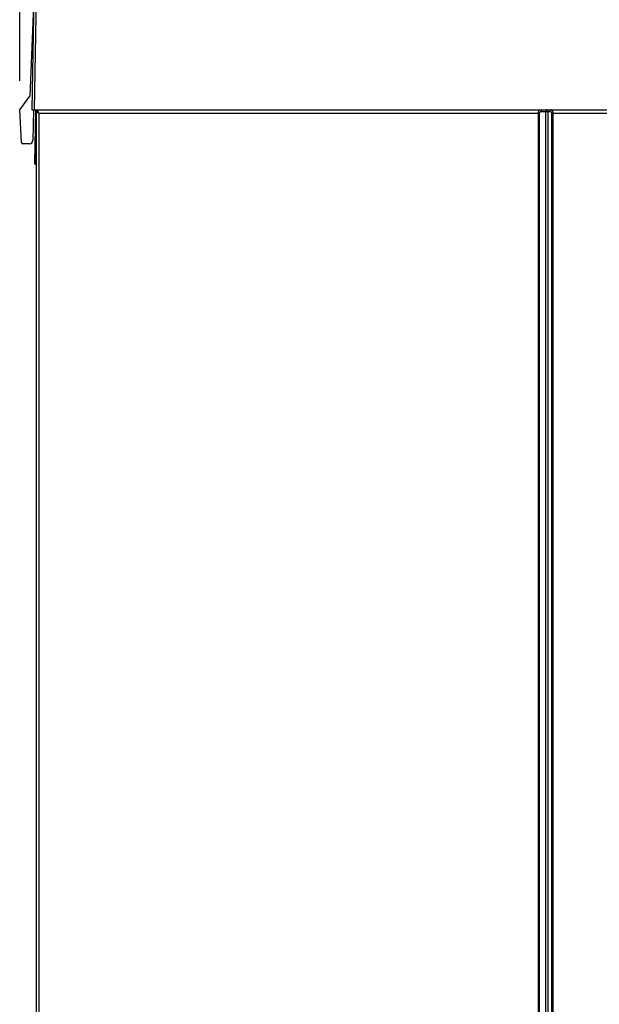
# Model space of a CAD drawing. Extents: x 0 to 420, y 0 to 297.
# Tile 6 of 49: x 53 to 70, y 178 to 207. Entities that reach past the tile are written whole.
import ezdxf

# ---------------------------------------------------------------- set-up
doc = ezdxf.new("R2010")
doc.units = 0
doc.header["$LTSCALE"] = 23.1
doc.layers.get('0').update_dxf_attribs({"linetype": 'CONTINUOUS'})
doc.layers.add('ROUNDS', color=7, linetype='CONTINUOUS')
doc.styles.get("Standard").update_dxf_attribs({"font": 'txt', "width": 0.8})
doc.dimstyles.get("Standard").update_dxf_attribs({"dimtxt": 2.5, "dimasz": 2.5, "dimexe": 1.25, "dimexo": 0.625, "dimtad": 1, "dimcen": 2.5, "dimazin": 3, "dimtfac": 1, "dimtmove": 0, "dimatfit": 3})

# ---------------------------------------------------------------- blocks, each defined once
blk = doc.blocks.new('_FILLED')
at = {"color": 0, "linetype": 'BYBLOCK'}
blk.add_solid([(0, 0), (-1, 0.1429), (-1, -0.1429)], dxfattribs=at)
blk = doc.blocks.new('*D12')
at = {"color": 2, "linetype": 'CONTINUOUS'}
for p, q in [((53.026, 204.909), (53.026, 217.963)), ((86.99, 205.435), (86.99, 217.963)), ((53.026, 216.963), (70.008, 216.963)), ((86.99, 216.963), (70.008, 216.963))]:
    blk.add_line(p, q, dxfattribs=at)
at = {"color": 2, "linetype": 'CONTINUOUS', "xscale": 3.5, "yscale": 3.5, "zscale": 3.5, "rotation": 180}
blk.add_blockref('_FILLED', (53.026, 216.963), dxfattribs=at)
at = {"color": 2, "linetype": 'CONTINUOUS', "xscale": 3.5, "yscale": 3.5, "zscale": 3.5}
blk.add_blockref('_FILLED', (86.99, 216.963), dxfattribs=at)
at = {"color": 5, "linetype": 'CONTINUOUS', "width": 0.8}
blk.add_text('170', height=3.5, dxfattribs=at).set_placement((65.808, 217.838))

msp = doc.modelspace()

# ---------------------------------------------------------------- linework, layer by layer
at = {"color": 7, "linetype": 'CONTINUOUS'}
for p, q in [((53.506, 210.968), (53.386, 204.067)), ((53.464, 204.067), (53.535, 208.129)), ((53.446, 207.518), (53.324, 204.467)), ((53.026, 204.067), (53.324, 204.467)), ((53.076, 203.104), (53.026, 204.067)), ((53.386, 204.067), (71.388, 204.067)), ((53.426, 204.067), (53.41, 203.165)), ((53.486, 204.067), (53.458, 202.507)), ((53.31, 203.067), (53.116, 203.067)), ((53.508, 202.467), (53.498, 202.467))]:
    msp.add_line(p, q, dxfattribs=at)
at = {"color": 9, "linetype": 'CONTINUOUS'}
for p, q in [((53.525, 204.055), (53.526, 204.067)), ((53.498, 202.505), (53.508, 203.043)), ((53.498, 202.505), (53.498, 202.467)), ((53.498, 202.505), (53.508, 202.505))]:
    msp.add_line(p, q, dxfattribs=at)
for points in [[(68.222, 203.967), (68.223, 203.981), (68.225, 203.995), (68.228, 204.009), (68.232, 204.023), (68.238, 204.035), (68.245, 204.045), (68.253, 204.054), (68.263, 204.061), (68.272, 204.065), (68.282, 204.067)], [(68.282, 204.067), (68.288, 204.066), (68.294, 204.063), (68.3, 204.058), (68.305, 204.052), (68.309, 204.044), (68.311, 204.036), (68.313, 204.026), (68.314, 204.017)], [(68.475, 204.067), (68.467, 204.066), (68.46, 204.064), (68.454, 204.061), (68.448, 204.057), (68.444, 204.053), (68.439, 204.048), (68.436, 204.043), (68.433, 204.038), (68.431, 204.032), (68.43, 204.027), (68.429, 204.022), (68.429, 204.017)], [(68.475, 204.067), (68.479, 204.066), (68.483, 204.064), (68.486, 204.061), (68.489, 204.057), (68.492, 204.053), (68.494, 204.048), (68.496, 204.043), (68.497, 204.038), (68.498, 204.032), (68.499, 204.027), (68.499, 204.022), (68.499, 204.017)], [(68.604, 204.067), (68.597, 204.066), (68.589, 204.063), (68.583, 204.058), (68.577, 204.052), (68.572, 204.044), (68.568, 204.036), (68.566, 204.026), (68.565, 204.017)], [(68.604, 204.067), (68.611, 204.065), (68.617, 204.061), (68.623, 204.054), (68.628, 204.046), (68.633, 204.035), (68.637, 204.023), (68.64, 204.01), (68.642, 203.996), (68.643, 203.981), (68.644, 203.967)], [(53.458, 202.507), (53.461, 202.507), (53.469, 202.506), (53.478, 202.505), (53.488, 202.505), (53.498, 202.505)]]:
    msp.add_lwpolyline(points, dxfattribs=at)
at = {"color": 7, "linetype": 'CONTINUOUS'}
for centre, radius, start, end in [((53.558, 204.017), 0.05, 90, 180), ((53.31, 203.167), 0.1, 270, 359), ((53.116, 203.107), 0.04, 183, 270), ((53.498, 202.507), 0.04, 179, 270)]:
    msp.add_arc(centre, radius, start, end, dxfattribs=at)
at = {"layer": 'ROUNDS', "color": 7, "linetype": 'CONTINUOUS'}
msp.add_line((53.508, 204.015), (53.508, 134.117), dxfattribs=at)
at = {"layer": 'ROUNDS', "color": 9, "linetype": 'CONTINUOUS'}
for p, q in [((53.545, 204.062), (53.555, 204.064)), ((68.314, 204.017), (68.565, 204.017)), ((68.429, 204.017), (68.429, 134.587)), ((68.499, 204.017), (68.499, 134.587)), ((53.586, 203.967), (53.586, 134.587)), ((53.586, 203.967), (68.258, 203.967)), ((68.222, 134.587), (68.222, 203.967)), ((68.258, 134.587), (68.258, 203.967)), ((68.609, 203.967), (68.609, 134.587)), ((68.609, 203.967), (71.432, 203.967)), ((68.644, 203.967), (68.644, 134.587))]:
    msp.add_line(p, q, dxfattribs=at)
for points in [[(53.508, 204.015), (53.509, 204.026), (53.512, 204.036)], [(53.586, 203.967), (53.571, 203.974), (53.556, 203.982), (53.544, 203.989), (53.533, 203.996), (53.524, 204.001), (53.517, 204.006), (53.512, 204.01), (53.509, 204.013), (53.508, 204.015)], [(53.512, 204.036), (53.518, 204.045), (53.526, 204.053), (53.535, 204.058), (53.545, 204.062)], [(53.586, 203.967), (53.578, 203.982), (53.572, 203.998), (53.566, 204.012), (53.561, 204.025), (53.558, 204.036), (53.556, 204.046), (53.554, 204.054), (53.554, 204.06), (53.555, 204.064)], [(68.258, 203.967), (68.259, 203.974), (68.261, 203.981), (68.264, 203.988), (68.268, 203.995), (68.273, 204.001), (68.28, 204.006), (68.287, 204.01), (68.296, 204.014), (68.305, 204.016), (68.314, 204.017)], [(68.565, 204.017), (68.573, 204.016), (68.58, 204.014), (68.586, 204.01), (68.592, 204.006), (68.597, 204.001), (68.602, 203.995), (68.605, 203.988), (68.607, 203.981), (68.609, 203.974), (68.609, 203.967)]]:
    msp.add_lwpolyline(points, dxfattribs=at)

# ---------------------------------------------------------------- dimensions: what is measured, and where the dimension line sits
at = {"color": 2, "linetype": 'CONTINUOUS'}
dim = msp.add_linear_dim(base=(86.99, 216.963), p1=(53.026, 204.909), p2=(86.99, 205.435), dimstyle='Standard', dxfattribs=at)
dim.commit()
dim.dimension.update_dxf_attribs({"geometry": '*D12', "text_midpoint": (70.008, 219.588), "dimtype": 128})

doc.saveas('drawing.dxf')
